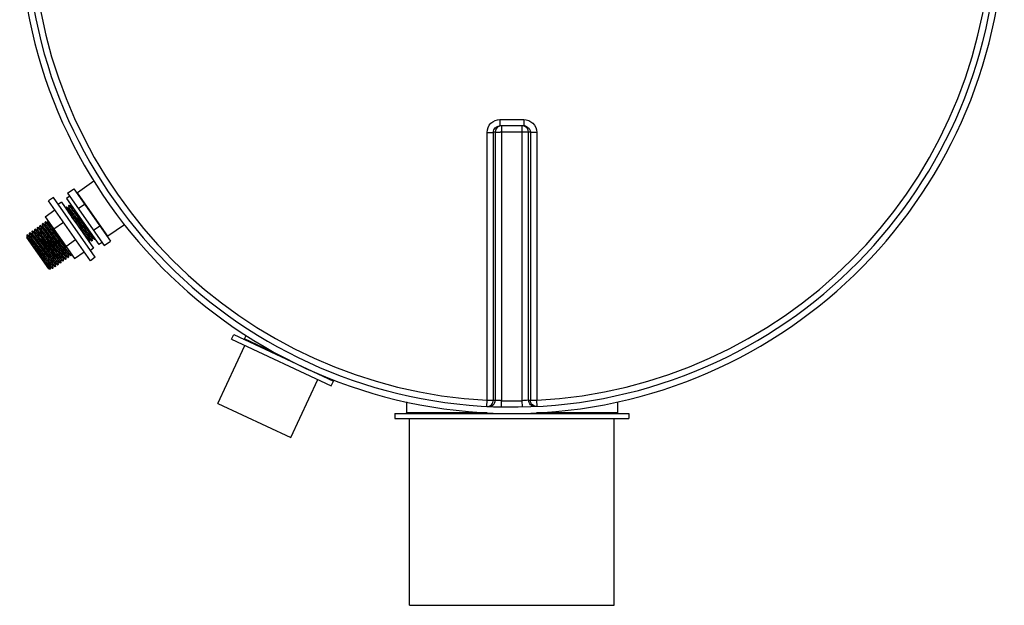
# Model space of a CAD drawing. Header units: millimetres. Extents: x 0 to 297, y 0 to 210.
# Tile 5 of 29: x 46 to 61, y 76 to 85. Entities that reach past the tile are written whole.
import ezdxf

# ---------------------------------------------------------------- set-up
doc = ezdxf.new("R2010")
doc.units = ezdxf.units.MM
doc.header["$LTSCALE"] = 16.335
doc.layers.get('0').update_dxf_attribs({"linetype": 'CONTINUOUS'})
doc.layers.add('01_GLOBAL', color=7, linetype='CONTINUOUS')
doc.layers.add('AXES_REF', color=7, linetype='CONTINUOUS')

msp = doc.modelspace()

# ---------------------------------------------------------------- linework, layer by layer
at = {"color": 9, "linetype": 'Continuous'}
for p, q in [((53.102, 83.466), (53.102, 83.367)), ((53.102, 83.466), (53.289, 83.466)), ((53.289, 83.466), (53.476, 83.466)), ((53.476, 83.466), (53.476, 83.367)), ((53.127, 83.367), (53.127, 79.07)), ((53.451, 79.07), (53.451, 83.367)), ((52.901, 79.078), (52.901, 83.266)), ((53.028, 83.27), (53, 83.267)), ((53, 79.08), (53, 83.267)), ((53.028, 83.27), (53.028, 79.079)), ((53.451, 83.271), (53.127, 83.271)), ((53.55, 79.079), (53.55, 83.27)), ((53.578, 83.267), (53.55, 83.27)), ((53.578, 83.267), (53.578, 79.08)), ((53.677, 83.266), (53.677, 79.078)), ((46.972, 81.64), (46.496, 82.32)), ((46.363, 82.079), (46.361, 82.08)), ((46.361, 82.08), (46.361, 82.08)), ((46.402, 82.109), (46.402, 82.109)), ((46.5, 81.817), (46.407, 81.941)), ((45.911, 81.765), (45.911, 81.765)), ((45.912, 81.764), (45.911, 81.765)), ((45.911, 81.765), (45.911, 81.765)), ((45.911, 81.765), (45.911, 81.765)), ((45.911, 81.764), (45.911, 81.764)), ((45.952, 81.793), (45.951, 81.794)), ((45.953, 81.792), (45.952, 81.793)), ((45.993, 81.822), (45.992, 81.822)), ((45.995, 81.821), (45.993, 81.822)), ((46.034, 81.851), (46.033, 81.851)), ((46.035, 81.85), (46.034, 81.851)), ((45.706, 81.621), (45.706, 81.622)), ((45.708, 81.62), (45.706, 81.621)), ((45.706, 81.621), (45.706, 81.621)), ((45.749, 81.649), (45.747, 81.65)), ((45.747, 81.65), (45.747, 81.65)), ((45.79, 81.677), (45.788, 81.679)), ((45.788, 81.679), (45.788, 81.679)), ((45.829, 81.707), (45.829, 81.708)), ((45.87, 81.736), (45.87, 81.736)), ((46.723, 81.612), (46.722, 81.612)), ((46.681, 81.584), (46.68, 81.585)), ((46.681, 81.584), (46.681, 81.584)), ((46.682, 81.583), (46.681, 81.584)), ((46.313, 81.325), (46.313, 81.325)), ((46.354, 81.354), (46.352, 81.356)), ((46.354, 81.354), (46.354, 81.354)), ((46.068, 81.153), (46.067, 81.154)), ((46.108, 81.182), (46.107, 81.183)), ((46.109, 81.182), (46.108, 81.182)), ((46.149, 81.211), (46.148, 81.211)), ((46.15, 81.21), (46.149, 81.211)), ((46.231, 81.268), (46.231, 81.268)), ((46.231, 81.268), (46.231, 81.268)), ((46.232, 81.268), (46.231, 81.268)), ((46.272, 81.296), (46.272, 81.297)), ((49.691, 79.763), (49.106, 80.036)), ((52.896, 78.981), (52.901, 79.078)), ((53.125, 78.972), (53.127, 79.07)), ((53.453, 78.972), (53.451, 79.07)), ((53.683, 78.981), (53.677, 79.078)), ((52.904, 78.881), (51.639, 78.881)), ((54.939, 78.881), (53.674, 78.881))]:
    msp.add_line(p, q, dxfattribs=at)
at = {"color": 7, "linetype": 'Continuous'}
for p, q in [((53.093, 83.367), (53.102, 83.367)), ((53.476, 83.367), (53.102, 83.367)), ((53.476, 83.367), (53.485, 83.367)), ((46.34, 82.315), (46.439, 82.384)), ((46.439, 82.384), (47.012, 81.565)), ((46.753, 82.5), (46.496, 82.32)), ((46.34, 82.315), (46.914, 81.496)), ((46.319, 82.092), (46.319, 82.093)), ((46.321, 82.063), (46.319, 82.092)), ((46.325, 82.097), (46.361, 82.08)), ((46.325, 82.097), (46.325, 82.097)), ((46.36, 82.121), (46.36, 82.122)), ((46.363, 82.084), (46.36, 82.121)), ((46.363, 82.082), (46.363, 82.084)), ((46.363, 82.082), (46.363, 82.082)), ((46.366, 82.126), (46.402, 82.109)), ((46.366, 82.126), (46.366, 82.126)), ((46.404, 82.111), (46.403, 82.121)), ((46.508, 82.075), (46.607, 82.144)), ((45.988, 81.947), (46.141, 82.054)), ((45.988, 81.947), (46.447, 81.291)), ((45.872, 81.739), (45.868, 81.777)), ((45.868, 81.777), (45.869, 81.777)), ((45.875, 81.782), (45.874, 81.782)), ((45.875, 81.782), (45.911, 81.765)), ((45.913, 81.768), (45.909, 81.806)), ((45.909, 81.806), (45.909, 81.806)), ((45.913, 81.766), (45.913, 81.768)), ((45.913, 81.766), (45.913, 81.766)), ((45.916, 81.81), (45.915, 81.81)), ((45.916, 81.81), (45.951, 81.794)), ((45.95, 81.834), (45.95, 81.835)), ((45.954, 81.797), (45.95, 81.834)), ((45.954, 81.795), (45.954, 81.797)), ((45.954, 81.795), (45.954, 81.795)), ((45.957, 81.839), (45.956, 81.839)), ((45.957, 81.839), (45.992, 81.822)), ((45.995, 81.825), (45.991, 81.863)), ((45.991, 81.863), (45.991, 81.863)), ((45.995, 81.824), (45.995, 81.825)), ((45.995, 81.823), (45.995, 81.824)), ((45.998, 81.868), (45.997, 81.868)), ((45.998, 81.868), (46.033, 81.851)), ((46.036, 81.853), (46.033, 81.882)), ((46.036, 81.852), (46.036, 81.853)), ((46.123, 81.755), (46.275, 81.862)), ((46.746, 81.736), (46.844, 81.805)), ((47.229, 81.821), (46.972, 81.64)), ((46.046, 81.132), (45.702, 81.623)), ((45.702, 81.623), (45.706, 81.622)), ((45.705, 81.62), (45.702, 81.623)), ((45.702, 81.623), (45.702, 81.623)), ((45.706, 81.649), (45.709, 81.666)), ((45.706, 81.648), (45.706, 81.649)), ((45.708, 81.623), (45.706, 81.648)), ((45.708, 81.623), (45.708, 81.623)), ((45.709, 81.666), (45.745, 81.614)), ((45.711, 81.667), (45.747, 81.65)), ((45.711, 81.667), (45.711, 81.667)), ((45.711, 81.667), (45.712, 81.666)), ((45.749, 81.652), (45.746, 81.691)), ((45.746, 81.691), (45.746, 81.691)), ((45.752, 81.695), (45.752, 81.696)), ((45.752, 81.695), (45.788, 81.679)), ((45.79, 81.682), (45.786, 81.72)), ((45.786, 81.72), (45.787, 81.72)), ((45.79, 81.68), (45.79, 81.682)), ((45.793, 81.724), (45.829, 81.708)), ((45.793, 81.724), (45.793, 81.724)), ((45.827, 81.748), (45.828, 81.749)), ((45.831, 81.711), (45.827, 81.748)), ((45.831, 81.709), (45.831, 81.711)), ((45.831, 81.709), (45.831, 81.709)), ((45.834, 81.753), (45.87, 81.736)), ((45.834, 81.753), (45.834, 81.753)), ((45.872, 81.738), (45.872, 81.739)), ((45.872, 81.738), (45.872, 81.738)), ((46.721, 81.61), (46.724, 81.571)), ((46.759, 81.595), (46.723, 81.612)), ((45.992, 81.461), (45.909, 81.574)), ((45.944, 81.599), (46.027, 81.486)), ((46.313, 81.483), (46.466, 81.59)), ((46.68, 81.582), (46.683, 81.547)), ((46.68, 81.582), (46.68, 81.582)), ((46.718, 81.567), (46.682, 81.583)), ((46.718, 81.567), (46.718, 81.567)), ((46.724, 81.571), (46.724, 81.571)), ((46.759, 81.595), (46.759, 81.595)), ((46.765, 81.605), (46.765, 81.6)), ((46.765, 81.6), (46.765, 81.599)), ((46.914, 81.496), (47.012, 81.565)), ((46.311, 81.324), (46.315, 81.284)), ((46.349, 81.309), (46.313, 81.325)), ((46.349, 81.309), (46.349, 81.308)), ((46.352, 81.352), (46.356, 81.313)), ((46.39, 81.337), (46.354, 81.354)), ((46.356, 81.313), (46.355, 81.313)), ((46.39, 81.337), (46.39, 81.337)), ((46.394, 81.366), (46.397, 81.342)), ((46.397, 81.342), (46.396, 81.341)), ((46.447, 81.291), (46.6, 81.398)), ((46.065, 81.152), (46.065, 81.151)), ((46.065, 81.151), (46.067, 81.129)), ((46.103, 81.136), (46.068, 81.153)), ((46.107, 81.181), (46.106, 81.18)), ((46.106, 81.18), (46.11, 81.141)), ((46.144, 81.165), (46.109, 81.182)), ((46.144, 81.165), (46.145, 81.165)), ((46.147, 81.209), (46.151, 81.17)), ((46.185, 81.194), (46.15, 81.21)), ((46.151, 81.17), (46.151, 81.169)), ((46.185, 81.194), (46.186, 81.194)), ((46.188, 81.238), (46.192, 81.198)), ((46.226, 81.222), (46.191, 81.239)), ((46.192, 81.198), (46.192, 81.198)), ((46.226, 81.222), (46.227, 81.222)), ((46.229, 81.266), (46.233, 81.227)), ((46.267, 81.251), (46.232, 81.268)), ((46.233, 81.227), (46.233, 81.227)), ((46.267, 81.251), (46.268, 81.251)), ((46.27, 81.295), (46.274, 81.256)), ((46.308, 81.28), (46.272, 81.296)), ((46.274, 81.256), (46.274, 81.255)), ((46.308, 81.28), (46.309, 81.28)), ((46.315, 81.284), (46.315, 81.284)), ((46.046, 81.132), (46.067, 81.128)), ((46.067, 81.128), (46.067, 81.129)), ((46.104, 81.136), (46.103, 81.136)), ((46.11, 81.141), (46.11, 81.141)), ((48.904, 80.031), (48.938, 80.103)), ((48.938, 80.103), (50.497, 79.376)), ((49.106, 80.036), (49.131, 80.09)), ((48.69, 79.027), (49.113, 79.934)), ((48.904, 80.031), (50.463, 79.304)), ((49.832, 78.495), (50.255, 79.401)), ((50.463, 79.304), (50.497, 79.376)), ((48.69, 79.027), (49.832, 78.495)), ((51.639, 79.05), (51.639, 78.881)), ((54.939, 79.05), (54.939, 78.881)), ((51.459, 78.871), (51.459, 78.791)), ((51.459, 78.871), (55.119, 78.871)), ((55.119, 78.871), (55.119, 78.791)), ((51.459, 78.791), (55.119, 78.791))]:
    msp.add_line(p, q, dxfattribs=at)
for points in [[(46.361, 82.08), (46.361, 82.08), (46.361, 82.08), (46.362, 82.08), (46.362, 82.08), (46.363, 82.081), (46.363, 82.081), (46.363, 82.082), (46.363, 82.082), (46.363, 82.082)], [(46.402, 82.109), (46.402, 82.109), (46.403, 82.109), (46.403, 82.109), (46.404, 82.109), (46.404, 82.11), (46.404, 82.11)], [(46.404, 82.11), (46.404, 82.11), (46.404, 82.111), (46.404, 82.111)], [(45.911, 81.765), (45.911, 81.765), (45.911, 81.765), (45.911, 81.765), (45.912, 81.765), (45.912, 81.765), (45.913, 81.766), (45.913, 81.766), (45.913, 81.766), (45.913, 81.766)], [(45.951, 81.794), (45.952, 81.794), (45.952, 81.794), (45.952, 81.794), (45.953, 81.794), (45.953, 81.794), (45.953, 81.794), (45.954, 81.795), (45.954, 81.795), (45.954, 81.795)], [(45.992, 81.822), (45.992, 81.822), (45.993, 81.822), (45.993, 81.822), (45.994, 81.822), (45.994, 81.823), (45.995, 81.823), (45.995, 81.823)], [(46.033, 81.851), (46.033, 81.851), (46.034, 81.851), (46.034, 81.851), (46.034, 81.851), (46.035, 81.851), (46.035, 81.852), (46.036, 81.852), (46.036, 81.852), (46.036, 81.852)], [(45.706, 81.622), (45.706, 81.622), (45.706, 81.621), (45.706, 81.621), (45.707, 81.622), (45.707, 81.622), (45.708, 81.622), (45.708, 81.623), (45.708, 81.623), (45.708, 81.623)], [(45.747, 81.65), (45.747, 81.65), (45.747, 81.65), (45.748, 81.65), (45.748, 81.651), (45.749, 81.651), (45.749, 81.651)], [(45.749, 81.651), (45.749, 81.651), (45.749, 81.652), (45.749, 81.652)], [(45.788, 81.679), (45.788, 81.679), (45.788, 81.679), (45.788, 81.679), (45.789, 81.679), (45.789, 81.679), (45.79, 81.68), (45.79, 81.68)], [(45.79, 81.68), (45.79, 81.68), (45.79, 81.68), (45.79, 81.68)], [(45.829, 81.708), (45.829, 81.708), (45.829, 81.707), (45.83, 81.708), (45.831, 81.708), (45.831, 81.709), (45.831, 81.709)], [(45.87, 81.736), (45.87, 81.736), (45.87, 81.736), (45.87, 81.736), (45.871, 81.736), (45.871, 81.736), (45.872, 81.737), (45.872, 81.737), (45.872, 81.738), (45.872, 81.738)], [(46.723, 81.612), (46.723, 81.612), (46.723, 81.612), (46.723, 81.612), (46.722, 81.612), (46.721, 81.612), (46.721, 81.611), (46.721, 81.611), (46.721, 81.611)], [(46.721, 81.611), (46.721, 81.611), (46.721, 81.61), (46.721, 81.61)], [(46.682, 81.583), (46.682, 81.583), (46.682, 81.583), (46.681, 81.583), (46.68, 81.583), (46.68, 81.582), (46.68, 81.582), (46.68, 81.582)], [(46.313, 81.325), (46.313, 81.325), (46.313, 81.325), (46.313, 81.325), (46.313, 81.325), (46.312, 81.325), (46.312, 81.325), (46.311, 81.324), (46.311, 81.324)], [(46.311, 81.324), (46.311, 81.324), (46.311, 81.324), (46.311, 81.324)], [(46.354, 81.354), (46.354, 81.354), (46.354, 81.354), (46.354, 81.354), (46.353, 81.354), (46.353, 81.353), (46.352, 81.353), (46.352, 81.352), (46.352, 81.352)], [(46.068, 81.153), (46.068, 81.153), (46.067, 81.153), (46.067, 81.153), (46.067, 81.153), (46.066, 81.153), (46.066, 81.152), (46.065, 81.152), (46.065, 81.152)], [(46.109, 81.182), (46.109, 81.182), (46.109, 81.182), (46.108, 81.182), (46.108, 81.182), (46.107, 81.181), (46.107, 81.181), (46.107, 81.181), (46.107, 81.181)], [(46.15, 81.21), (46.15, 81.21), (46.149, 81.21), (46.149, 81.21), (46.149, 81.21), (46.148, 81.21), (46.148, 81.21), (46.147, 81.209), (46.147, 81.209)], [(46.147, 81.209), (46.147, 81.209), (46.147, 81.209), (46.147, 81.209)], [(46.191, 81.239), (46.191, 81.239), (46.19, 81.239), (46.19, 81.239), (46.19, 81.239), (46.189, 81.239), (46.189, 81.238), (46.188, 81.238), (46.188, 81.238)], [(46.188, 81.238), (46.188, 81.238), (46.188, 81.238), (46.188, 81.238)], [(46.232, 81.268), (46.231, 81.268), (46.231, 81.268), (46.231, 81.268), (46.231, 81.268), (46.23, 81.268), (46.23, 81.267), (46.229, 81.267), (46.229, 81.267)], [(46.229, 81.267), (46.229, 81.266), (46.229, 81.266), (46.229, 81.266)], [(46.272, 81.296), (46.272, 81.296), (46.272, 81.296), (46.272, 81.297), (46.272, 81.296), (46.271, 81.296), (46.271, 81.296), (46.27, 81.295), (46.27, 81.295)], [(46.27, 81.295), (46.27, 81.295), (46.27, 81.295), (46.27, 81.295)]]:
    msp.add_lwpolyline(points, dxfattribs=at)
for centre, radius, start, end in [((53.289, 86.571), 7.6, 181.5077, 178.4922), ((46.501, 82.312), 0.01, 125.0043, 215.0043), ((45.624, 81.552), 0.106, 40.2014, 40.503), ((46.966, 81.649), 0.01, 215.0043, 305.0043), ((49.097, 80.041), 0.01, 245, 335), ((50.347, 79.457), 0.01, 171.923, 245), ((51.629, 78.881), 0.01, 270, 360), ((54.949, 78.881), 0.01, 180, 270)]:
    msp.add_arc(centre, radius, start, end, dxfattribs=at)
at = {"color": 9, "linetype": 'Continuous'}
for centre, radius, start, end in [((53.289, 86.571), 7.503, 182.9675, 267.0325), ((53.289, 86.571), 7.503, 272.9675, 357.0325), ((53.127, 83.271), 0.0981, 112.5703, 120.1619), ((53.127, 83.271), 0.0985, 104.9841, 112.5387), ((53.475, 83.262), 0.105, 78.3693, 84.7148), ((53.475, 83.26), 0.107, 72.9521, 78.38), ((53.127, 74.685), 8.585, 89.9999, 90.1443), ((53.451, 74.689), 8.581, 89.8533, 90.0002), ((45.865, 81.729), 0.00798, 52.1734, 52.7175), ((46.727, 81.618), 0.00744, 231.9417, 233.7626), ((53.664, 86.994), 9.188, 216.8583, 217.0178), ((46.317, 81.331), 0.00743, 231.9438, 233.7809), ((46.073, 81.162), 0.0102, 230.1919, 231.8779), ((46.276, 81.303), 0.00752, 231.9274, 233.6435), ((53.388, 86.568), 7.498, 267.0319, 267.2468), ((53.289, 86.566), 7.498, 268.764, 271.236), ((53.19, 86.568), 7.498, 272.7532, 272.9681)]:
    msp.add_arc(centre, radius, start, end, dxfattribs=at)
for points, knots in [([(52.901, 83.266), (52.901, 83.317), (52.944, 83.424), (53.051, 83.466), (53.102, 83.466)], [0, 0, 0, 0, 0.499825, 1, 1, 1, 1]), ([(53.476, 83.466), (53.527, 83.466), (53.634, 83.424), (53.677, 83.317), (53.677, 83.266)], [0, 0, 0, 0, 0.50046, 1, 1, 1, 1]), ([(53, 83.267), (53, 83.292), (53.02, 83.342), (53.069, 83.365), (53.093, 83.367)], [0, 0, 0, 0, 0.500557, 1, 1, 1, 1]), ([(52.901, 83.266), (52.912, 83.266), (52.946, 83.266), (52.979, 83.265), (53, 83.267)], [0, 0, 0, 0, 0.356432, 1, 1, 1, 1]), ([(53.028, 83.27), (53.031, 83.27), (53.057, 83.27), (53.083, 83.27), (53.106, 83.271)], [0, 0, 0, 0, 0.108156, 1, 1, 1, 1]), ([(53.55, 83.27), (53.547, 83.27), (53.521, 83.27), (53.496, 83.27), (53.473, 83.271)], [0, 0, 0, 0, 0.108162, 1, 1, 1, 1]), ([(53.677, 83.266), (53.666, 83.266), (53.633, 83.266), (53.599, 83.265), (53.578, 83.267)], [0, 0, 0, 0, 0.356432, 1, 1, 1, 1]), ([(46.722, 81.612), (46.719, 81.615), (46.713, 81.623), (46.699, 81.639), (46.681, 81.663), (46.646, 81.709), (46.596, 81.776), (46.532, 81.862), (46.478, 81.935), (46.438, 81.989), (46.413, 82.022), (46.392, 82.049), (46.379, 82.066), (46.37, 82.076), (46.368, 82.079), (46.363, 82.083), (46.363, 82.082)], [0, 0, 0, 0, 0.017997, 0.053887, 0.106393, 0.173571, 0.341458, 0.53269, 0.718931, 0.801412, 0.872589, 0.929805, 0.970931, 0.984964, 0.994476, 1, 1, 1, 1]), ([(46.72, 81.61), (46.717, 81.612), (46.711, 81.619), (46.699, 81.634), (46.682, 81.656), (46.651, 81.697), (46.605, 81.759), (46.544, 81.84), (46.483, 81.922), (46.43, 81.994), (46.393, 82.042), (46.372, 82.068), (46.365, 82.077), (46.363, 82.079)], [0, 0, 0, 0, 0.015695, 0.047668, 0.094914, 0.155855, 0.310228, 0.490147, 0.671534, 0.830114, 0.944677, 0.98039, 1, 1, 1, 1]), ([(46.489, 81.999), (46.478, 82.013), (46.458, 82.039), (46.433, 82.074), (46.414, 82.095), (46.406, 82.107), (46.402, 82.109)], [0, 0, 0, 0, 0.392689, 0.700753, 0.906921, 1, 1, 1, 1]), ([(46.436, 82.074), (46.432, 82.08), (46.423, 82.09), (46.415, 82.101), (46.409, 82.107), (46.407, 82.11), (46.404, 82.111), (46.404, 82.111)], [0, 0, 0, 0, 0.457024, 0.779367, 0.887581, 0.959719, 1, 1, 1, 1]), ([(46.68, 81.585), (46.674, 81.591), (46.659, 81.611), (46.629, 81.648), (46.589, 81.703), (46.523, 81.791), (46.444, 81.897), (46.382, 81.98), (46.354, 82.017)], [0, 0, 0, 0, 0.046871, 0.138817, 0.267538, 0.421322, 0.747044, 1, 1, 1, 1]), ([(46.269, 81.295), (46.267, 81.297), (46.26, 81.304), (46.248, 81.319), (46.231, 81.341), (46.2, 81.382), (46.153, 81.444), (46.093, 81.526), (46.032, 81.608), (45.985, 81.671), (45.952, 81.714), (45.935, 81.737), (45.922, 81.753), (45.915, 81.761), (45.912, 81.764)], [0, 0, 0, 0, 0.016026, 0.048342, 0.095925, 0.157183, 0.312075, 0.492274, 0.673624, 0.831815, 0.895399, 0.945657, 0.980904, 1, 1, 1, 1]), ([(46.272, 81.297), (46.269, 81.299), (46.262, 81.307), (46.249, 81.324), (46.23, 81.348), (46.196, 81.393), (46.146, 81.461), (46.082, 81.547), (46.028, 81.62), (45.987, 81.673), (45.963, 81.707), (45.942, 81.733), (45.929, 81.75), (45.92, 81.761), (45.917, 81.764), (45.913, 81.768), (45.913, 81.766)], [0, 0, 0, 0, 0.018007, 0.053904, 0.106417, 0.173599, 0.341488, 0.532715, 0.718948, 0.801425, 0.872598, 0.929809, 0.970933, 0.984965, 0.994476, 1, 1, 1, 1]), ([(46.31, 81.323), (46.308, 81.325), (46.302, 81.332), (46.29, 81.347), (46.273, 81.368), (46.242, 81.409), (46.196, 81.471), (46.135, 81.553), (46.074, 81.635), (46.021, 81.707), (45.984, 81.755), (45.963, 81.781), (45.956, 81.79), (45.953, 81.792)], [0, 0, 0, 0, 0.015371, 0.047059, 0.094068, 0.154828, 0.309011, 0.488961, 0.670556, 0.829453, 0.944367, 0.980244, 1, 1, 1, 1]), ([(46.313, 81.326), (46.31, 81.328), (46.303, 81.336), (46.29, 81.352), (46.271, 81.377), (46.237, 81.422), (46.187, 81.489), (46.123, 81.576), (46.069, 81.648), (46.028, 81.702), (46.004, 81.735), (45.983, 81.762), (45.97, 81.779), (45.961, 81.789), (45.958, 81.792), (45.954, 81.796), (45.954, 81.795)], [0, 0, 0, 0, 0.017995, 0.053883, 0.106389, 0.173565, 0.341452, 0.532685, 0.718927, 0.80141, 0.872587, 0.929803, 0.97093, 0.984964, 0.994475, 1, 1, 1, 1]), ([(46.352, 81.356), (46.343, 81.364), (46.321, 81.394), (46.278, 81.45), (46.222, 81.526), (46.158, 81.611), (46.106, 81.682), (46.067, 81.734), (46.043, 81.766), (46.023, 81.792), (46.01, 81.808), (46.001, 81.818), (45.999, 81.821), (45.995, 81.825), (45.995, 81.824)], [0, 0, 0, 0, 0.063191, 0.18814, 0.357115, 0.546048, 0.728013, 0.808137, 0.877083, 0.932378, 0.972047, 0.985563, 0.994709, 1, 1, 1, 1]), ([(46.352, 81.352), (46.352, 81.351), (46.348, 81.355), (46.346, 81.358), (46.337, 81.368), (46.324, 81.384), (46.304, 81.41), (46.28, 81.442), (46.241, 81.495), (46.188, 81.566), (46.125, 81.651), (46.068, 81.727), (46.028, 81.779), (46.006, 81.808), (45.998, 81.817), (45.995, 81.821)], [0, 0, 0, 0, 0.005389, 0.01461, 0.028214, 0.068088, 0.12362, 0.192817, 0.273189, 0.455564, 0.644666, 0.81345, 0.93779, 0.97743, 1, 1, 1, 1]), ([(46.262, 81.555), (46.235, 81.592), (46.194, 81.647), (46.142, 81.717), (46.107, 81.764), (46.08, 81.8), (46.054, 81.832), (46.048, 81.842), (46.035, 81.854), (46.036, 81.853)], [0, 0, 0, 0, 0.368881, 0.545202, 0.702966, 0.833463, 0.929508, 0.985853, 1, 1, 1, 1]), ([(46.312, 81.483), (46.284, 81.52), (46.227, 81.597), (46.157, 81.691), (46.105, 81.761), (46.074, 81.802), (46.052, 81.83), (46.04, 81.845), (46.035, 81.85)], [0, 0, 0, 0, 0.30548, 0.625001, 0.764338, 0.877764, 0.958011, 1, 1, 1, 1]), ([(46.68, 81.582), (46.68, 81.58), (46.675, 81.585), (46.672, 81.588), (46.662, 81.6), (46.648, 81.618), (46.626, 81.647), (46.599, 81.683), (46.556, 81.74), (46.523, 81.785), (46.5, 81.817)], [0, 0, 0, 0, 0.012346, 0.03322, 0.063897, 0.153395, 0.277291, 0.43057, 0.607005, 1, 1, 1, 1]), ([(46.067, 81.154), (46.064, 81.156), (46.057, 81.165), (46.043, 81.181), (46.024, 81.206), (45.99, 81.251), (45.94, 81.319), (45.876, 81.405), (45.822, 81.477), (45.782, 81.531), (45.757, 81.564), (45.737, 81.59), (45.724, 81.607), (45.715, 81.617), (45.713, 81.62), (45.708, 81.624), (45.708, 81.623)], [0, 0, 0, 0, 0.018945, 0.055647, 0.108793, 0.176407, 0.344543, 0.535321, 0.720716, 0.802733, 0.87347, 0.930308, 0.971149, 0.985083, 0.994522, 1, 1, 1, 1]), ([(46.065, 81.151), (46.066, 81.15), (46.061, 81.154), (46.059, 81.157), (46.05, 81.167), (46.037, 81.183), (46.017, 81.209), (45.993, 81.241), (45.954, 81.294), (45.901, 81.365), (45.838, 81.45), (45.782, 81.526), (45.739, 81.581), (45.717, 81.611), (45.708, 81.62)], [0, 0, 0, 0, 0.00536, 0.014565, 0.028154, 0.068001, 0.123498, 0.192643, 0.272942, 0.455135, 0.644099, 0.812886, 0.937419, 1, 1, 1, 1]), ([(46.107, 81.183), (46.105, 81.185), (46.097, 81.194), (46.084, 81.211), (46.065, 81.235), (46.03, 81.281), (45.98, 81.348), (45.916, 81.434), (45.863, 81.506), (45.823, 81.56), (45.798, 81.592), (45.778, 81.619), (45.765, 81.636), (45.756, 81.646), (45.754, 81.649), (45.749, 81.653), (45.749, 81.652)], [0, 0, 0, 0, 0.019549, 0.056707, 0.110158, 0.177944, 0.346086, 0.536541, 0.721435, 0.803198, 0.873711, 0.930377, 0.971115, 0.985026, 0.994466, 1, 1, 1, 1]), ([(46.106, 81.18), (46.103, 81.181), (46.097, 81.189), (46.086, 81.202), (46.069, 81.224), (46.048, 81.252), (46.023, 81.285), (45.984, 81.337), (45.932, 81.407), (45.871, 81.49), (45.817, 81.562), (45.78, 81.611), (45.759, 81.637), (45.752, 81.646), (45.749, 81.649)], [0, 0, 0, 0, 0.014653, 0.045622, 0.091944, 0.152075, 0.223995, 0.305281, 0.484764, 0.666517, 0.826226, 0.94254, 0.979292, 1, 1, 1, 1]), ([(46.148, 81.211), (46.145, 81.214), (46.138, 81.223), (46.124, 81.24), (46.105, 81.265), (46.071, 81.31), (46.02, 81.378), (45.957, 81.464), (45.903, 81.536), (45.864, 81.589), (45.839, 81.621), (45.819, 81.648), (45.806, 81.664), (45.797, 81.675), (45.795, 81.678), (45.79, 81.682), (45.79, 81.68)], [0, 0, 0, 0, 0.020126, 0.057764, 0.111581, 0.179614, 0.347906, 0.538127, 0.72255, 0.804045, 0.8743, 0.930737, 0.971291, 0.985132, 0.994518, 1, 1, 1, 1]), ([(46.146, 81.209), (46.144, 81.21), (46.138, 81.217), (46.127, 81.231), (46.11, 81.252), (46.089, 81.28), (46.064, 81.314), (46.025, 81.366), (45.973, 81.436), (45.912, 81.518), (45.858, 81.59), (45.821, 81.639), (45.8, 81.666), (45.793, 81.675), (45.79, 81.677)], [0, 0, 0, 0, 0.01456, 0.045443, 0.091691, 0.151761, 0.223636, 0.304892, 0.484364, 0.666165, 0.825969, 0.942408, 0.979226, 1, 1, 1, 1]), ([(45.933, 81.574), (45.92, 81.591), (45.897, 81.622), (45.866, 81.663), (45.844, 81.69), (45.834, 81.704), (45.829, 81.707)], [0, 0, 0, 0, 0.384863, 0.692679, 0.90243, 1, 1, 1, 1]), ([(45.936, 81.575), (45.921, 81.595), (45.901, 81.622), (45.875, 81.656), (45.86, 81.676), (45.848, 81.691), (45.84, 81.701), (45.835, 81.706), (45.834, 81.708), (45.831, 81.71), (45.831, 81.709)], [0, 0, 0, 0, 0.424196, 0.60083, 0.748561, 0.864197, 0.945264, 0.972297, 0.990185, 1, 1, 1, 1]), ([(46.228, 81.266), (46.225, 81.268), (46.219, 81.276), (46.207, 81.291), (46.189, 81.313), (46.147, 81.369), (46.094, 81.44), (46.033, 81.523), (45.987, 81.585), (45.945, 81.641), (45.911, 81.686), (45.887, 81.716), (45.875, 81.732), (45.87, 81.736)], [0, 0, 0, 0, 0.016821, 0.050105, 0.098777, 0.161187, 0.407599, 0.546515, 0.681858, 0.803231, 0.901317, 0.968599, 1, 1, 1, 1]), ([(46.231, 81.268), (46.228, 81.27), (46.221, 81.279), (46.208, 81.295), (46.189, 81.319), (46.155, 81.364), (46.105, 81.432), (46.041, 81.518), (45.987, 81.591), (45.946, 81.645), (45.922, 81.678), (45.901, 81.705), (45.888, 81.721), (45.879, 81.732), (45.876, 81.735), (45.872, 81.739), (45.872, 81.738)], [0, 0, 0, 0, 0.01805, 0.053984, 0.106524, 0.173724, 0.341623, 0.532831, 0.719026, 0.801483, 0.872637, 0.929831, 0.970942, 0.984971, 0.994478, 1, 1, 1, 1]), ([(46.721, 81.61), (46.721, 81.61), (46.72, 81.61), (46.72, 81.61), (46.72, 81.61)], [0, 0, 0, 0, 0.365752, 1, 1, 1, 1]), ([(46.187, 81.238), (46.183, 81.241), (46.173, 81.253), (46.154, 81.277), (46.127, 81.312), (46.094, 81.357), (46.056, 81.408), (46.002, 81.481), (45.96, 81.537), (45.933, 81.574)], [0, 0, 0, 0, 0.036169, 0.110079, 0.217626, 0.352692, 0.507542, 0.673346, 1, 1, 1, 1]), ([(46.191, 81.239), (46.189, 81.24), (46.187, 81.243), (46.181, 81.249), (46.173, 81.259), (46.158, 81.278), (46.134, 81.309), (46.1, 81.354), (46.061, 81.406), (46.006, 81.481), (45.964, 81.538), (45.936, 81.575)], [0, 0, 0, 0, 0.009597, 0.029446, 0.059356, 0.098901, 0.204413, 0.339689, 0.496588, 0.665702, 1, 1, 1, 1]), ([(46.311, 81.324), (46.311, 81.323), (46.311, 81.323), (46.31, 81.323), (46.31, 81.323)], [0, 0, 0, 0, 0.380356, 1, 1, 1, 1]), ([(46.106, 81.18), (46.106, 81.18), (46.106, 81.179), (46.106, 81.18), (46.106, 81.18)], [0, 0, 0, 0, 0.411921, 1, 1, 1, 1]), ([(46.147, 81.209), (46.147, 81.209), (46.147, 81.208), (46.147, 81.208), (46.146, 81.209)], [0, 0, 0, 0, 0.416311, 1, 1, 1, 1]), ([(46.188, 81.238), (46.188, 81.237), (46.188, 81.237), (46.187, 81.237), (46.187, 81.238)], [0, 0, 0, 0, 0.30386, 1, 1, 1, 1]), ([(46.229, 81.266), (46.229, 81.266), (46.229, 81.265), (46.228, 81.266), (46.228, 81.266)], [0, 0, 0, 0, 0.328654, 1, 1, 1, 1]), ([(46.27, 81.295), (46.27, 81.295), (46.27, 81.294), (46.269, 81.295), (46.269, 81.295)], [0, 0, 0, 0, 0.352937, 1, 1, 1, 1]), ([(52.896, 78.981), (52.922, 78.979), (52.977, 78.999), (53, 79.054), (53, 79.08)], [0, 0, 0, 0, 0.498567, 1, 1, 1, 1]), ([(52.901, 79.078), (52.912, 79.078), (52.946, 79.079), (52.979, 79.076), (53, 79.08)], [0, 0, 0, 0, 0.356334, 1, 1, 1, 1]), ([(52.924, 78.979), (52.95, 78.978), (53.006, 78.998), (53.028, 79.053), (53.028, 79.079)], [0, 0, 0, 0, 0.498599, 1, 1, 1, 1]), ([(53.127, 79.07), (53.116, 79.07), (53.083, 79.073), (53.049, 79.073), (53.028, 79.079)], [0, 0, 0, 0, 0.355616, 1, 1, 1, 1]), ([(53.55, 79.079), (53.547, 79.078), (53.513, 79.074), (53.48, 79.071), (53.451, 79.07)], [0, 0, 0, 0, 0.109867, 1, 1, 1, 1]), ([(53.654, 78.979), (53.628, 78.978), (53.573, 78.998), (53.55, 79.053), (53.55, 79.079)], [0, 0, 0, 0, 0.498599, 1, 1, 1, 1]), ([(53.578, 79.08), (53.582, 79.08), (53.615, 79.079), (53.648, 79.078), (53.677, 79.078)], [0, 0, 0, 0, 0.109221, 1, 1, 1, 1]), ([(53.683, 78.981), (53.656, 78.979), (53.601, 78.999), (53.578, 79.054), (53.578, 79.08)], [0, 0, 0, 0, 0.498597, 1, 1, 1, 1])]:
    msp.add_open_spline(points, degree=3, knots=knots, dxfattribs=at)
for points in [[(53.078, 83.356), (53.049, 83.339), (53.028, 83.303), (53.028, 83.27)], [(53.55, 83.27), (53.55, 83.312), (53.512, 83.359), (53.471, 83.367)], [(53.506, 83.363), (53.544, 83.351), (53.578, 83.307), (53.578, 83.267)]]:
    msp.add_open_spline(points, degree=3, dxfattribs=at)
at = {"color": 7, "linetype": 'Continuous'}
for points, knots in [([(46.319, 82.093), (46.32, 82.093), (46.322, 82.091), (46.325, 82.088), (46.33, 82.082), (46.337, 82.073), (46.345, 82.062), (46.36, 82.044), (46.381, 82.015), (46.411, 81.975), (46.445, 81.93), (46.481, 81.881), (46.506, 81.847), (46.519, 81.83)], [0, 0, 0, 0, 0.00536, 0.019932, 0.043862, 0.076963, 0.11893, 0.169369, 0.293651, 0.445051, 0.617761, 0.805135, 1, 1, 1, 1]), ([(46.525, 81.834), (46.5, 81.867), (46.465, 81.915), (46.419, 81.976), (46.39, 82.015), (46.366, 82.048), (46.347, 82.073), (46.334, 82.087), (46.328, 82.096), (46.325, 82.097)], [0, 0, 0, 0, 0.373066, 0.542573, 0.69233, 0.816898, 0.911756, 0.973479, 1, 1, 1, 1]), ([(46.36, 82.122), (46.36, 82.122), (46.363, 82.12), (46.365, 82.117), (46.371, 82.11), (46.378, 82.102), (46.386, 82.091), (46.401, 82.072), (46.422, 82.044), (46.452, 82.004), (46.486, 81.959), (46.522, 81.91), (46.547, 81.876), (46.56, 81.858)], [0, 0, 0, 0, 0.00536, 0.019932, 0.043862, 0.076963, 0.11893, 0.169369, 0.293651, 0.445051, 0.617761, 0.805135, 1, 1, 1, 1]), ([(46.566, 81.863), (46.541, 81.896), (46.506, 81.944), (46.46, 82.005), (46.431, 82.044), (46.407, 82.076), (46.388, 82.101), (46.375, 82.116), (46.369, 82.124), (46.366, 82.126)], [0, 0, 0, 0, 0.373065, 0.542572, 0.692328, 0.816899, 0.911757, 0.97348, 1, 1, 1, 1]), ([(45.869, 81.777), (45.869, 81.778), (45.871, 81.775), (45.874, 81.773), (45.879, 81.766), (45.886, 81.758), (45.895, 81.747), (45.909, 81.728), (45.931, 81.699), (45.96, 81.66), (45.994, 81.615), (46.03, 81.565), (46.055, 81.531), (46.068, 81.514)], [0, 0, 0, 0, 0.00536, 0.019932, 0.043862, 0.076963, 0.11893, 0.169369, 0.293651, 0.445051, 0.617761, 0.805135, 1, 1, 1, 1]), ([(46.074, 81.518), (46.05, 81.551), (46.014, 81.6), (45.969, 81.661), (45.94, 81.7), (45.915, 81.732), (45.897, 81.757), (45.883, 81.772), (45.878, 81.78), (45.875, 81.782)], [0, 0, 0, 0, 0.373057, 0.542564, 0.692324, 0.816896, 0.911753, 0.973478, 1, 1, 1, 1]), ([(45.909, 81.806), (45.91, 81.806), (45.912, 81.804), (45.915, 81.801), (45.92, 81.795), (45.927, 81.787), (45.936, 81.776), (45.95, 81.757), (45.972, 81.728), (46.001, 81.689), (46.035, 81.643), (46.071, 81.594), (46.096, 81.56), (46.109, 81.543)], [0, 0, 0, 0, 0.00536, 0.019932, 0.043862, 0.076963, 0.11893, 0.169369, 0.293651, 0.445051, 0.617761, 0.805135, 1, 1, 1, 1]), ([(46.115, 81.547), (46.091, 81.58), (46.055, 81.628), (46.01, 81.689), (45.981, 81.729), (45.956, 81.761), (45.937, 81.786), (45.924, 81.801), (45.919, 81.809), (45.916, 81.81)], [0, 0, 0, 0, 0.37306, 0.542567, 0.692326, 0.816896, 0.911753, 0.973478, 1, 1, 1, 1]), ([(45.95, 81.835), (45.951, 81.835), (45.953, 81.833), (45.956, 81.83), (45.961, 81.824), (45.968, 81.815), (45.977, 81.804), (45.991, 81.785), (46.013, 81.757), (46.042, 81.717), (46.076, 81.672), (46.112, 81.623), (46.137, 81.589), (46.15, 81.572)], [0, 0, 0, 0, 0.00536, 0.019932, 0.043862, 0.076963, 0.11893, 0.169369, 0.293651, 0.445051, 0.617761, 0.805135, 1, 1, 1, 1]), ([(46.156, 81.576), (46.132, 81.609), (46.096, 81.657), (46.051, 81.718), (46.022, 81.757), (45.997, 81.789), (45.978, 81.814), (45.965, 81.829), (45.959, 81.838), (45.957, 81.839)], [0, 0, 0, 0, 0.373063, 0.54257, 0.692329, 0.816898, 0.911755, 0.973479, 1, 1, 1, 1]), ([(45.991, 81.863), (45.992, 81.864), (45.994, 81.861), (45.997, 81.859), (46.002, 81.852), (46.009, 81.844), (46.018, 81.833), (46.032, 81.814), (46.054, 81.785), (46.083, 81.746), (46.117, 81.701), (46.153, 81.651), (46.178, 81.618), (46.191, 81.6)], [0, 0, 0, 0, 0.005359, 0.019931, 0.043862, 0.076962, 0.118929, 0.169369, 0.293651, 0.445051, 0.61776, 0.805135, 1, 1, 1, 1]), ([(46.197, 81.604), (46.173, 81.637), (46.137, 81.686), (46.092, 81.747), (46.063, 81.786), (46.038, 81.818), (46.019, 81.843), (46.006, 81.858), (46, 81.866), (45.998, 81.868)], [0, 0, 0, 0, 0.373066, 0.542573, 0.692329, 0.816899, 0.911756, 0.973479, 1, 1, 1, 1]), ([(46.519, 81.83), (46.543, 81.797), (46.578, 81.749), (46.624, 81.687), (46.653, 81.648), (46.677, 81.616), (46.696, 81.591), (46.709, 81.576), (46.715, 81.568), (46.718, 81.567)], [0, 0, 0, 0, 0.373095, 0.5426, 0.692353, 0.816913, 0.91176, 0.973479, 1, 1, 1, 1]), ([(46.724, 81.571), (46.724, 81.57), (46.721, 81.573), (46.719, 81.575), (46.713, 81.582), (46.706, 81.59), (46.698, 81.601), (46.683, 81.62), (46.662, 81.649), (46.632, 81.688), (46.599, 81.734), (46.562, 81.783), (46.537, 81.817), (46.525, 81.834)], [0, 0, 0, 0, 0.005356, 0.019929, 0.043855, 0.07695, 0.118914, 0.169346, 0.293617, 0.445006, 0.617717, 0.805107, 1, 1, 1, 1]), ([(46.56, 81.858), (46.584, 81.825), (46.619, 81.777), (46.665, 81.716), (46.694, 81.677), (46.718, 81.645), (46.737, 81.62), (46.75, 81.605), (46.756, 81.597), (46.759, 81.595)], [0, 0, 0, 0, 0.373095, 0.5426, 0.692353, 0.816913, 0.91176, 0.973479, 1, 1, 1, 1]), ([(46.765, 81.599), (46.765, 81.599), (46.762, 81.602), (46.76, 81.604), (46.754, 81.611), (46.747, 81.619), (46.739, 81.63), (46.724, 81.649), (46.703, 81.677), (46.673, 81.717), (46.64, 81.762), (46.603, 81.811), (46.578, 81.845), (46.566, 81.863)], [0, 0, 0, 0, 0.005356, 0.019929, 0.043856, 0.076952, 0.118916, 0.169348, 0.293619, 0.445011, 0.617722, 0.80511, 1, 1, 1, 1]), ([(45.88, 81.382), (45.842, 81.434), (45.792, 81.504), (45.733, 81.583), (45.713, 81.611), (45.705, 81.62)], [0, 0, 0, 0, 0.649524, 0.876666, 1, 1, 1, 1]), ([(45.706, 81.649), (45.707, 81.653), (45.721, 81.641), (45.729, 81.632), (45.74, 81.62), (45.745, 81.614)], [0, 0, 0, 0, 0.221676, 0.543307, 1, 1, 1, 1]), ([(45.712, 81.666), (45.715, 81.663), (45.723, 81.654), (45.738, 81.635), (45.758, 81.609), (45.795, 81.559), (45.85, 81.485), (45.908, 81.407), (45.956, 81.341), (45.991, 81.294), (46.023, 81.251), (46.051, 81.214), (46.071, 81.187), (46.085, 81.169), (46.093, 81.159), (46.1, 81.151), (46.105, 81.145), (46.107, 81.142), (46.109, 81.14), (46.11, 81.141)], [0, 0, 0, 0, 0.018813, 0.0548, 0.106712, 0.172697, 0.336996, 0.524306, 0.618276, 0.707943, 0.790084, 0.86175, 0.920367, 0.944106, 0.963838, 0.979389, 0.990625, 0.99747, 1, 1, 1, 1]), ([(46.103, 81.136), (46.101, 81.137), (46.097, 81.143), (46.088, 81.153), (46.075, 81.17), (46.058, 81.192), (46.038, 81.219), (46.005, 81.263), (45.959, 81.325), (45.901, 81.404), (45.83, 81.501), (45.778, 81.571), (45.745, 81.614)], [0, 0, 0, 0, 0.010329, 0.033449, 0.068894, 0.115841, 0.173177, 0.239544, 0.392876, 0.561337, 0.728988, 1, 1, 1, 1]), ([(45.746, 81.691), (45.746, 81.692), (45.748, 81.689), (45.751, 81.687), (45.756, 81.68), (45.763, 81.672), (45.772, 81.661), (45.786, 81.642), (45.808, 81.613), (45.838, 81.574), (45.871, 81.529), (45.908, 81.479), (45.932, 81.445), (45.945, 81.428)], [0, 0, 0, 0, 0.00536, 0.019932, 0.043862, 0.076963, 0.11893, 0.169369, 0.293651, 0.445051, 0.617761, 0.805135, 1, 1, 1, 1]), ([(45.951, 81.432), (45.927, 81.465), (45.891, 81.513), (45.846, 81.575), (45.817, 81.614), (45.792, 81.646), (45.774, 81.671), (45.761, 81.686), (45.755, 81.694), (45.752, 81.695)], [0, 0, 0, 0, 0.373061, 0.542564, 0.692322, 0.816896, 0.911755, 0.973479, 1, 1, 1, 1]), ([(45.787, 81.72), (45.787, 81.72), (45.789, 81.718), (45.792, 81.715), (45.797, 81.709), (45.804, 81.701), (45.813, 81.69), (45.827, 81.671), (45.849, 81.642), (45.879, 81.602), (45.912, 81.557), (45.948, 81.508), (45.973, 81.474), (45.986, 81.457)], [0, 0, 0, 0, 0.00536, 0.019932, 0.043862, 0.076963, 0.11893, 0.169369, 0.293651, 0.445051, 0.617761, 0.805135, 1, 1, 1, 1]), ([(45.909, 81.574), (45.894, 81.594), (45.872, 81.623), (45.846, 81.659), (45.829, 81.68), (45.816, 81.698), (45.805, 81.711), (45.798, 81.719), (45.795, 81.723), (45.793, 81.724)], [0, 0, 0, 0, 0.396603, 0.565078, 0.709409, 0.826913, 0.915443, 0.973414, 1, 1, 1, 1]), ([(45.828, 81.749), (45.828, 81.749), (45.829, 81.748), (45.831, 81.746), (45.834, 81.743), (45.839, 81.737), (45.848, 81.725), (45.862, 81.708), (45.879, 81.686), (45.906, 81.649), (45.928, 81.619), (45.944, 81.599)], [0, 0, 0, 0, 0.005254, 0.018582, 0.04037, 0.070585, 0.155738, 0.272428, 0.41836, 0.59062, 1, 1, 1, 1]), ([(46.033, 81.49), (46.009, 81.523), (45.973, 81.571), (45.928, 81.632), (45.899, 81.671), (45.874, 81.703), (45.856, 81.728), (45.842, 81.743), (45.837, 81.752), (45.834, 81.753)], [0, 0, 0, 0, 0.373057, 0.542561, 0.692321, 0.816895, 0.911753, 0.973478, 1, 1, 1, 1]), ([(45.986, 81.457), (46.011, 81.424), (46.046, 81.376), (46.091, 81.315), (46.12, 81.275), (46.145, 81.243), (46.164, 81.218), (46.177, 81.203), (46.183, 81.195), (46.185, 81.194)], [0, 0, 0, 0, 0.373095, 0.5426, 0.692353, 0.816913, 0.91176, 0.973479, 1, 1, 1, 1]), ([(46.192, 81.198), (46.191, 81.198), (46.189, 81.2), (46.186, 81.203), (46.181, 81.209), (46.174, 81.217), (46.165, 81.228), (46.151, 81.247), (46.129, 81.276), (46.1, 81.315), (46.066, 81.361), (46.03, 81.41), (46.005, 81.444), (45.992, 81.461)], [0, 0, 0, 0, 0.005357, 0.01993, 0.043857, 0.076953, 0.118917, 0.169349, 0.293625, 0.445018, 0.617726, 0.805109, 1, 1, 1, 1]), ([(46.027, 81.486), (46.051, 81.452), (46.087, 81.404), (46.132, 81.343), (46.161, 81.304), (46.186, 81.272), (46.205, 81.247), (46.218, 81.232), (46.224, 81.224), (46.226, 81.222)], [0, 0, 0, 0, 0.373095, 0.5426, 0.692353, 0.816913, 0.91176, 0.973479, 1, 1, 1, 1]), ([(46.233, 81.227), (46.232, 81.226), (46.23, 81.229), (46.227, 81.231), (46.222, 81.238), (46.215, 81.246), (46.206, 81.257), (46.192, 81.276), (46.17, 81.305), (46.141, 81.344), (46.107, 81.389), (46.071, 81.439), (46.046, 81.472), (46.033, 81.49)], [0, 0, 0, 0, 0.005357, 0.01993, 0.043856, 0.076952, 0.118917, 0.16935, 0.293627, 0.445019, 0.617726, 0.80511, 1, 1, 1, 1]), ([(46.068, 81.514), (46.092, 81.481), (46.128, 81.433), (46.173, 81.372), (46.202, 81.333), (46.227, 81.301), (46.246, 81.276), (46.259, 81.261), (46.265, 81.252), (46.267, 81.251)], [0, 0, 0, 0, 0.373095, 0.5426, 0.692353, 0.816913, 0.91176, 0.973479, 1, 1, 1, 1]), ([(46.274, 81.255), (46.273, 81.255), (46.271, 81.257), (46.268, 81.26), (46.263, 81.266), (46.256, 81.275), (46.247, 81.286), (46.233, 81.305), (46.211, 81.333), (46.182, 81.373), (46.148, 81.418), (46.112, 81.467), (46.087, 81.501), (46.074, 81.518)], [0, 0, 0, 0, 0.005357, 0.019928, 0.043855, 0.076949, 0.118914, 0.169346, 0.293622, 0.445014, 0.617722, 0.805109, 1, 1, 1, 1]), ([(46.109, 81.543), (46.133, 81.51), (46.169, 81.462), (46.214, 81.401), (46.243, 81.361), (46.268, 81.329), (46.287, 81.304), (46.3, 81.29), (46.305, 81.281), (46.308, 81.28)], [0, 0, 0, 0, 0.373095, 0.5426, 0.692353, 0.816913, 0.91176, 0.973479, 1, 1, 1, 1]), ([(46.315, 81.284), (46.314, 81.284), (46.312, 81.286), (46.309, 81.289), (46.304, 81.295), (46.297, 81.303), (46.288, 81.314), (46.274, 81.333), (46.252, 81.362), (46.223, 81.401), (46.189, 81.447), (46.153, 81.496), (46.128, 81.53), (46.115, 81.547)], [0, 0, 0, 0, 0.005356, 0.019928, 0.043854, 0.076948, 0.118912, 0.169344, 0.293618, 0.445008, 0.617719, 0.805108, 1, 1, 1, 1]), ([(46.15, 81.572), (46.174, 81.539), (46.21, 81.49), (46.255, 81.429), (46.284, 81.39), (46.309, 81.358), (46.327, 81.333), (46.341, 81.318), (46.346, 81.31), (46.349, 81.309)], [0, 0, 0, 0, 0.373095, 0.5426, 0.692353, 0.816913, 0.91176, 0.973479, 1, 1, 1, 1]), ([(46.355, 81.313), (46.355, 81.312), (46.353, 81.315), (46.35, 81.317), (46.345, 81.324), (46.338, 81.332), (46.329, 81.343), (46.315, 81.362), (46.293, 81.391), (46.264, 81.43), (46.23, 81.475), (46.194, 81.525), (46.169, 81.558), (46.156, 81.576)], [0, 0, 0, 0, 0.005356, 0.019928, 0.043854, 0.076949, 0.118913, 0.169345, 0.293617, 0.445006, 0.617717, 0.805107, 1, 1, 1, 1]), ([(46.191, 81.6), (46.215, 81.567), (46.251, 81.519), (46.296, 81.458), (46.325, 81.419), (46.35, 81.387), (46.368, 81.362), (46.382, 81.347), (46.387, 81.338), (46.39, 81.337)], [0, 0, 0, 0, 0.373095, 0.5426, 0.692353, 0.816913, 0.91176, 0.973479, 1, 1, 1, 1]), ([(46.396, 81.341), (46.396, 81.341), (46.394, 81.343), (46.391, 81.346), (46.386, 81.353), (46.379, 81.361), (46.37, 81.372), (46.356, 81.391), (46.334, 81.419), (46.304, 81.459), (46.271, 81.504), (46.235, 81.553), (46.21, 81.587), (46.197, 81.604)], [0, 0, 0, 0, 0.005356, 0.019929, 0.043855, 0.07695, 0.118915, 0.169346, 0.293618, 0.445008, 0.617719, 0.805108, 1, 1, 1, 1]), ([(45.88, 81.382), (45.903, 81.35), (45.937, 81.303), (45.981, 81.244), (46.008, 81.206), (46.031, 81.174), (46.047, 81.153), (46.057, 81.14), (46.062, 81.134), (46.065, 81.131), (46.067, 81.129), (46.067, 81.128)], [0, 0, 0, 0, 0.378771, 0.550524, 0.701502, 0.825966, 0.919243, 0.953063, 0.977906, 0.99357, 1, 1, 1, 1]), ([(45.945, 81.428), (45.97, 81.395), (46.005, 81.347), (46.05, 81.286), (46.079, 81.247), (46.104, 81.215), (46.123, 81.19), (46.136, 81.175), (46.142, 81.166), (46.144, 81.165)], [0, 0, 0, 0, 0.373095, 0.5426, 0.692353, 0.816913, 0.91176, 0.973479, 1, 1, 1, 1]), ([(46.151, 81.169), (46.15, 81.169), (46.148, 81.171), (46.145, 81.174), (46.14, 81.18), (46.133, 81.189), (46.125, 81.2), (46.11, 81.219), (46.088, 81.247), (46.059, 81.287), (46.025, 81.332), (45.989, 81.381), (45.964, 81.415), (45.951, 81.432)], [0, 0, 0, 0, 0.005357, 0.01993, 0.043857, 0.076953, 0.118918, 0.169349, 0.293624, 0.445017, 0.617726, 0.80511, 1, 1, 1, 1])]:
    msp.add_open_spline(points, degree=3, knots=knots, dxfattribs=at)
at = {"layer": '01_GLOBAL', "color": 7, "linetype": 'Continuous'}
msp.add_arc((53.289, 86.571), 7.7, 181.4884, 178.5116, dxfattribs=at)
at = {"layer": 'AXES_REF', "color": 7, "linetype": 'Continuous'}
for p, q in [((46.12, 82.246), (46.043, 82.193)), ((46.774, 81.313), (46.12, 82.246)), ((46.375, 82.266), (46.326, 82.232)), ((46.326, 82.232), (46.83, 81.511)), ((46.697, 81.259), (46.043, 82.193)), ((46.244, 82.174), (46.194, 82.14)), ((46.244, 82.174), (46.748, 81.454)), ((46.325, 82.097), (46.319, 82.093)), ((46.366, 82.126), (46.36, 82.122)), ((45.874, 81.782), (45.869, 81.777)), ((45.915, 81.81), (45.909, 81.806)), ((45.956, 81.839), (45.95, 81.835)), ((45.997, 81.868), (45.991, 81.863)), ((45.711, 81.667), (45.709, 81.666)), ((45.752, 81.696), (45.746, 81.691)), ((45.793, 81.724), (45.787, 81.72)), ((45.834, 81.753), (45.828, 81.749)), ((46.748, 81.454), (46.699, 81.419)), ((46.724, 81.571), (46.718, 81.567)), ((46.765, 81.599), (46.759, 81.595)), ((46.879, 81.545), (46.83, 81.511)), ((46.355, 81.313), (46.349, 81.308)), ((46.396, 81.341), (46.39, 81.337)), ((46.774, 81.313), (46.697, 81.259)), ((46.151, 81.169), (46.145, 81.165)), ((46.192, 81.198), (46.186, 81.194)), ((46.233, 81.227), (46.227, 81.222)), ((46.274, 81.255), (46.268, 81.251)), ((46.315, 81.284), (46.309, 81.28)), ((46.11, 81.141), (46.104, 81.136)), ((51.689, 75.871), (51.689, 78.791)), ((54.889, 75.871), (54.889, 78.791)), ((51.689, 75.871), (54.889, 75.871))]:
    msp.add_line(p, q, dxfattribs=at)

doc.saveas('drawing.dxf')
